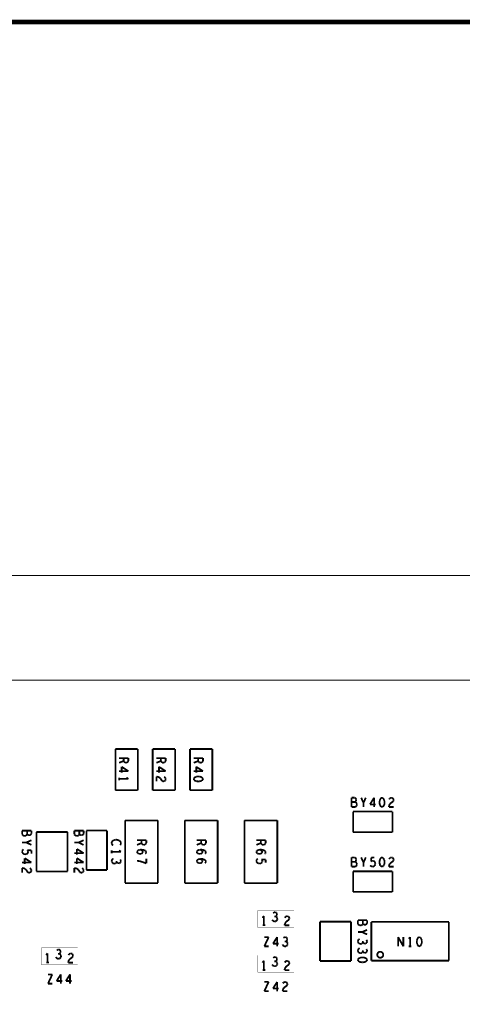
# Model space of a CAD drawing. Extents: x 0 to 33, y 0 to 21.
# Tile 11 of 22: x 12.9 to 15.8, y 14.4 to 21. Entities that reach past the tile are written whole.
import ezdxf

# ---------------------------------------------------------------- set-up
doc = ezdxf.new("R2010")
doc.units = 0
doc.layers.add('IO-62_B_BAS', color=7, linetype='CONTINUOUS')

msp = doc.modelspace()

# ---------------------------------------------------------------- linework, layer by layer
at = {"layer": 'IO-62_B_BAS'}
for points, const_width in [([(0, 0), (33, 0), (33, 21), (0, 21), (0, 0)], 0.03), ([(7.271, 17.291), (21.021, 17.291)], 0.006), ([(21.021, 16.591), (7.271, 16.591)], 0.006), ([(13.646, 16.129), (13.496, 16.129)], 0.012), ([(13.496, 16.129), (13.496, 15.853)], 0.012), ([(13.646, 15.853), (13.646, 16.129)], 0.012), ([(13.896, 16.129), (13.746, 16.129)], 0.012), ([(13.746, 16.129), (13.746, 15.853)], 0.012), ([(13.896, 15.853), (13.896, 16.129)], 0.012), ([(13.996, 16.129), (13.996, 15.853)], 0.012), ([(14.146, 16.129), (13.996, 16.129)], 0.012), ([(14.146, 15.853), (14.146, 16.129)], 0.012), ([(13.521, 16.068), (13.583, 16.068)], 0.012), ([(13.551, 16.049), (13.521, 16.037)], 0.012), ([(13.551, 16.049), (13.551, 16.068)], 0.012), ([(13.554, 16.043), (13.551, 16.049)], 0.012), ([(13.559, 16.039), (13.554, 16.043)], 0.012), ([(13.567, 16.037), (13.559, 16.039)], 0.012), ([(13.575, 16.039), (13.567, 16.037)], 0.012), ([(13.58, 16.043), (13.575, 16.039)], 0.012), ([(13.583, 16.049), (13.58, 16.043)], 0.012), ([(13.583, 16.068), (13.583, 16.049)], 0.012), ([(13.771, 16.068), (13.833, 16.068)], 0.012), ([(13.801, 16.049), (13.771, 16.037)], 0.012), ([(13.801, 16.049), (13.801, 16.068)], 0.012), ([(13.804, 16.043), (13.801, 16.049)], 0.012), ([(13.809, 16.039), (13.804, 16.043)], 0.012), ([(13.817, 16.037), (13.809, 16.039)], 0.012), ([(13.825, 16.039), (13.817, 16.037)], 0.012), ([(13.83, 16.043), (13.825, 16.039)], 0.012), ([(13.833, 16.049), (13.83, 16.043)], 0.012), ([(13.833, 16.068), (13.833, 16.049)], 0.012), ([(14.021, 16.068), (14.083, 16.068)], 0.012), ([(14.051, 16.049), (14.021, 16.037)], 0.012), ([(14.051, 16.049), (14.051, 16.068)], 0.012), ([(14.054, 16.043), (14.051, 16.049)], 0.012), ([(14.059, 16.039), (14.054, 16.043)], 0.012), ([(14.067, 16.037), (14.059, 16.039)], 0.012), ([(14.075, 16.039), (14.067, 16.037)], 0.012), ([(14.08, 16.043), (14.075, 16.039)], 0.012), ([(14.083, 16.049), (14.08, 16.043)], 0.012), ([(14.083, 16.068), (14.083, 16.049)], 0.012), ([(13.521, 15.981), (13.583, 15.981)], 0.012), ([(13.583, 15.981), (13.538, 16.01)], 0.012), ([(13.538, 16.01), (13.538, 15.971)], 0.012), ([(13.771, 15.981), (13.833, 15.981)], 0.012), ([(13.833, 15.981), (13.788, 16.01)], 0.012), ([(13.788, 16.01), (13.788, 15.971)], 0.012), ([(14.021, 15.981), (14.083, 15.981)], 0.012), ([(14.083, 15.981), (14.038, 16.01)], 0.012), ([(14.038, 16.01), (14.038, 15.971)], 0.012), ([(13.521, 15.938), (13.521, 15.919)], 0.012), ([(13.521, 15.929), (13.583, 15.929)], 0.012), ([(13.583, 15.929), (13.57, 15.938)], 0.012), ([(13.78, 15.943), (13.771, 15.945)], 0.012), ([(13.771, 15.945), (13.771, 15.913)], 0.012), ([(13.79, 15.939), (13.78, 15.943)], 0.012), ([(13.798, 15.932), (13.79, 15.939)], 0.012), ([(13.808, 15.916), (13.798, 15.932)], 0.012), ([(13.813, 15.913), (13.808, 15.916)], 0.012), ([(13.819, 15.913), (13.813, 15.913)], 0.012), ([(13.825, 15.914), (13.819, 15.913)], 0.012), ([(13.822, 15.943), (13.829, 15.939)], 0.012), ([(13.831, 15.919), (13.825, 15.914)], 0.012), ([(13.829, 15.939), (13.832, 15.933)], 0.012), ([(13.833, 15.927), (13.831, 15.919)], 0.012), ([(13.832, 15.933), (13.833, 15.927)], 0.012), ([(14.023, 15.935), (14.021, 15.929)], 0.012), ([(14.021, 15.929), (14.023, 15.922)], 0.012), ([(14.028, 15.939), (14.023, 15.935)], 0.012), ([(14.023, 15.922), (14.028, 15.918)], 0.012), ([(14.034, 15.942), (14.028, 15.939)], 0.012), ([(14.028, 15.918), (14.034, 15.915)], 0.012), ([(14.042, 15.945), (14.034, 15.942)], 0.012), ([(14.034, 15.915), (14.042, 15.913)], 0.012), ([(14.052, 15.945), (14.042, 15.945)], 0.012), ([(14.042, 15.913), (14.052, 15.912)], 0.012), ([(14.061, 15.945), (14.052, 15.945)], 0.012), ([(14.052, 15.912), (14.061, 15.913)], 0.012), ([(14.069, 15.942), (14.061, 15.945)], 0.012), ([(14.061, 15.913), (14.069, 15.915)], 0.012), ([(14.075, 15.939), (14.069, 15.942)], 0.012), ([(14.069, 15.915), (14.075, 15.918)], 0.012), ([(14.081, 15.935), (14.075, 15.939)], 0.012), ([(14.075, 15.918), (14.081, 15.922)], 0.012), ([(14.083, 15.929), (14.081, 15.935)], 0.012), ([(14.081, 15.922), (14.083, 15.929)], 0.012), ([(13.496, 15.853), (13.646, 15.853)], 0.012), ([(13.746, 15.853), (13.896, 15.853)], 0.012), ([(13.996, 15.853), (14.146, 15.853)], 0.012), ([(15.1, 15.803), (15.079, 15.803)], 0.012), ([(15.079, 15.803), (15.079, 15.741)], 0.012), ([(15.103, 15.774), (15.079, 15.774)], 0.012), ([(15.105, 15.8), (15.1, 15.803)], 0.012), ([(15.103, 15.774), (15.106, 15.777)], 0.012), ([(15.108, 15.772), (15.103, 15.774)], 0.012), ([(15.108, 15.795), (15.105, 15.8)], 0.012), ([(15.106, 15.777), (15.108, 15.782)], 0.012), ([(15.11, 15.789), (15.108, 15.795)], 0.012), ([(15.108, 15.782), (15.11, 15.789)], 0.012), ([(15.113, 15.765), (15.108, 15.772)], 0.012), ([(15.114, 15.758), (15.113, 15.765)], 0.012), ([(15.159, 15.769), (15.143, 15.803)], 0.012), ([(15.174, 15.803), (15.159, 15.769)], 0.012), ([(15.159, 15.741), (15.159, 15.769)], 0.012), ([(15.23, 15.803), (15.202, 15.758)], 0.012), ([(15.23, 15.741), (15.23, 15.803)], 0.012), ([(15.267, 15.781), (15.266, 15.772)], 0.012), ([(15.266, 15.772), (15.267, 15.762)], 0.012), ([(15.269, 15.789), (15.267, 15.781)], 0.012), ([(15.267, 15.762), (15.269, 15.754)], 0.012), ([(15.272, 15.795), (15.269, 15.789)], 0.012), ([(15.277, 15.801), (15.272, 15.795)], 0.012), ([(15.283, 15.803), (15.277, 15.801)], 0.012), ([(15.289, 15.801), (15.283, 15.803)], 0.012), ([(15.293, 15.795), (15.289, 15.801)], 0.012), ([(15.297, 15.789), (15.293, 15.795)], 0.012), ([(15.299, 15.781), (15.297, 15.789)], 0.012), ([(15.297, 15.754), (15.299, 15.762)], 0.012), ([(15.3, 15.772), (15.299, 15.781)], 0.012), ([(15.299, 15.762), (15.3, 15.772)], 0.012), ([(15.33, 15.792), (15.335, 15.798)], 0.012), ([(15.335, 15.76), (15.33, 15.75)], 0.012), ([(15.335, 15.798), (15.34, 15.802)], 0.012), ([(15.342, 15.767), (15.335, 15.76)], 0.012), ([(15.34, 15.802), (15.346, 15.803)], 0.012), ([(15.357, 15.778), (15.342, 15.767)], 0.012), ([(15.346, 15.803), (15.354, 15.801)], 0.012), ([(15.354, 15.801), (15.359, 15.795)], 0.012), ([(15.36, 15.783), (15.357, 15.778)], 0.012), ([(15.359, 15.795), (15.361, 15.789)], 0.012), ([(15.361, 15.789), (15.36, 15.783)], 0.012), ([(15.079, 15.741), (15.104, 15.741)], 0.012), ([(15.089, 15.71), (15.089, 15.572)], 0.012), ([(15.353, 15.71), (15.089, 15.71)], 0.012), ([(15.104, 15.741), (15.11, 15.745)], 0.012), ([(15.11, 15.745), (15.113, 15.751)], 0.012), ([(15.113, 15.751), (15.114, 15.758)], 0.012), ([(15.202, 15.758), (15.24, 15.758)], 0.012), ([(15.269, 15.754), (15.272, 15.748)], 0.012), ([(15.272, 15.748), (15.277, 15.743)], 0.012), ([(15.277, 15.743), (15.283, 15.741)], 0.012), ([(15.283, 15.741), (15.289, 15.743)], 0.012), ([(15.289, 15.743), (15.293, 15.748)], 0.012), ([(15.293, 15.748), (15.297, 15.754)], 0.012), ([(15.33, 15.75), (15.329, 15.741)], 0.012), ([(15.329, 15.741), (15.361, 15.741)], 0.012), ([(15.353, 15.572), (15.353, 15.71)], 0.012), ([(13.561, 15.651), (13.781, 15.651)], 0.012), ([(13.561, 15.231), (13.561, 15.651)], 0.012), ([(13.781, 15.651), (13.781, 15.231)], 0.012), ([(13.961, 15.651), (14.181, 15.651)], 0.012), ([(13.961, 15.231), (13.961, 15.651)], 0.012), ([(14.181, 15.651), (14.181, 15.231)], 0.012), ([(14.361, 15.651), (14.581, 15.651)], 0.012), ([(14.361, 15.231), (14.361, 15.651)], 0.012), ([(14.581, 15.651), (14.581, 15.231)], 0.012), ([(12.933, 15.582), (12.871, 15.582)], 0.012), ([(12.871, 15.582), (12.871, 15.557)], 0.012), ([(12.904, 15.558), (12.904, 15.582)], 0.012), ([(12.93, 15.556), (12.933, 15.562)], 0.012), ([(12.933, 15.562), (12.933, 15.582)], 0.012), ([(12.967, 15.573), (12.967, 15.309)], 0.012), ([(13.175, 15.573), (12.967, 15.573)], 0.012), ([(13.175, 15.309), (13.175, 15.573)], 0.012), ([(13.283, 15.582), (13.221, 15.582)], 0.012), ([(13.221, 15.582), (13.221, 15.557)], 0.012), ([(13.254, 15.558), (13.254, 15.582)], 0.012), ([(13.28, 15.556), (13.283, 15.562)], 0.012), ([(13.283, 15.562), (13.283, 15.582)], 0.012), ([(13.302, 15.583), (13.302, 15.319)], 0.012), ([(13.44, 15.583), (13.302, 15.583)], 0.012), ([(13.44, 15.319), (13.44, 15.583)], 0.012), ([(15.089, 15.572), (15.353, 15.572)], 0.012), ([(12.871, 15.557), (12.875, 15.552)], 0.012), ([(12.871, 15.503), (12.899, 15.503)], 0.012), ([(12.875, 15.552), (12.881, 15.549)], 0.012), ([(12.881, 15.549), (12.888, 15.547)], 0.012), ([(12.888, 15.547), (12.896, 15.549)], 0.012), ([(12.896, 15.549), (12.902, 15.553)], 0.012), ([(12.899, 15.503), (12.933, 15.518)], 0.012), ([(12.933, 15.487), (12.899, 15.503)], 0.012), ([(12.902, 15.553), (12.904, 15.558)], 0.012), ([(12.904, 15.558), (12.907, 15.555)], 0.012), ([(12.907, 15.555), (12.912, 15.553)], 0.012), ([(12.912, 15.553), (12.919, 15.552)], 0.012), ([(12.919, 15.552), (12.925, 15.553)], 0.012), ([(12.925, 15.553), (12.93, 15.556)], 0.012), ([(13.221, 15.557), (13.225, 15.552)], 0.012), ([(13.221, 15.503), (13.249, 15.503)], 0.012), ([(13.225, 15.552), (13.231, 15.549)], 0.012), ([(13.231, 15.549), (13.238, 15.547)], 0.012), ([(13.238, 15.547), (13.246, 15.549)], 0.012), ([(13.246, 15.549), (13.252, 15.553)], 0.012), ([(13.249, 15.503), (13.283, 15.518)], 0.012), ([(13.283, 15.487), (13.249, 15.503)], 0.012), ([(13.252, 15.553), (13.254, 15.558)], 0.012), ([(13.254, 15.558), (13.257, 15.555)], 0.012), ([(13.257, 15.555), (13.262, 15.553)], 0.012), ([(13.262, 15.553), (13.269, 15.552)], 0.012), ([(13.269, 15.552), (13.275, 15.553)], 0.012), ([(13.275, 15.553), (13.28, 15.556)], 0.012), ([(13.473, 15.508), (13.471, 15.503)], 0.012), ([(13.471, 15.503), (13.471, 15.497)], 0.012), ([(13.471, 15.497), (13.473, 15.492)], 0.012), ([(13.477, 15.513), (13.473, 15.508)], 0.012), ([(13.483, 15.518), (13.477, 15.513)], 0.012), ([(13.489, 15.52), (13.483, 15.518)], 0.012), ([(13.499, 15.522), (13.489, 15.52)], 0.012), ([(13.508, 15.521), (13.499, 15.522)], 0.012), ([(13.518, 15.518), (13.508, 15.521)], 0.012), ([(13.524, 15.514), (13.518, 15.518)], 0.012), ([(13.53, 15.509), (13.524, 15.514)], 0.012), ([(13.533, 15.502), (13.53, 15.509)], 0.012), ([(13.531, 15.49), (13.533, 15.496)], 0.012), ([(13.533, 15.496), (13.533, 15.502)], 0.012), ([(13.641, 15.518), (13.703, 15.518)], 0.012), ([(13.671, 15.499), (13.641, 15.487)], 0.012), ([(13.671, 15.499), (13.671, 15.518)], 0.012), ([(13.674, 15.493), (13.671, 15.499)], 0.012), ([(13.703, 15.499), (13.7, 15.493)], 0.012), ([(13.703, 15.518), (13.703, 15.499)], 0.012), ([(14.041, 15.518), (14.103, 15.518)], 0.012), ([(14.071, 15.499), (14.041, 15.487)], 0.012), ([(14.071, 15.499), (14.071, 15.518)], 0.012), ([(14.074, 15.493), (14.071, 15.499)], 0.012), ([(14.103, 15.499), (14.1, 15.493)], 0.012), ([(14.103, 15.518), (14.103, 15.499)], 0.012), ([(14.441, 15.518), (14.503, 15.518)], 0.012), ([(14.471, 15.499), (14.441, 15.487)], 0.012), ([(14.471, 15.499), (14.471, 15.518)], 0.012), ([(14.474, 15.493), (14.471, 15.499)], 0.012), ([(14.503, 15.499), (14.5, 15.493)], 0.012), ([(14.503, 15.518), (14.503, 15.499)], 0.012), ([(12.872, 15.448), (12.871, 15.441)], 0.012), ([(12.871, 15.441), (12.873, 15.434)], 0.012), ([(12.875, 15.453), (12.872, 15.448)], 0.012), ([(12.873, 15.434), (12.877, 15.428)], 0.012), ([(12.88, 15.457), (12.875, 15.453)], 0.012), ([(12.901, 15.425), (12.906, 15.429)], 0.012), ([(12.91, 15.445), (12.906, 15.452)], 0.012), ([(12.906, 15.452), (12.933, 15.45)], 0.012), ([(12.906, 15.429), (12.91, 15.434)], 0.012), ([(12.911, 15.44), (12.91, 15.445)], 0.012), ([(12.91, 15.434), (12.911, 15.44)], 0.012), ([(12.933, 15.45), (12.933, 15.429)], 0.012), ([(13.221, 15.431), (13.283, 15.431)], 0.012), ([(13.283, 15.431), (13.238, 15.46)], 0.012), ([(13.238, 15.46), (13.238, 15.421)], 0.012), ([(13.471, 15.45), (13.471, 15.431)], 0.012), ([(13.471, 15.441), (13.533, 15.441)], 0.012), ([(13.473, 15.492), (13.476, 15.487)], 0.012), ([(13.476, 15.487), (13.48, 15.483)], 0.012), ([(13.533, 15.441), (13.52, 15.45)], 0.012), ([(13.528, 15.486), (13.531, 15.49)], 0.012), ([(13.641, 15.44), (13.643, 15.446)], 0.012), ([(13.643, 15.434), (13.641, 15.44)], 0.012), ([(13.643, 15.446), (13.649, 15.451)], 0.012), ([(13.648, 15.43), (13.643, 15.434)], 0.012), ([(13.654, 15.427), (13.648, 15.43)], 0.012), ([(13.649, 15.451), (13.658, 15.454)], 0.012), ([(13.658, 15.454), (13.669, 15.455)], 0.012), ([(13.667, 15.455), (13.674, 15.45)], 0.012), ([(13.674, 15.43), (13.668, 15.427)], 0.012), ([(13.669, 15.455), (13.682, 15.454)], 0.012), ([(13.679, 15.489), (13.674, 15.493)], 0.012), ([(13.674, 15.45), (13.678, 15.445)], 0.012), ([(13.678, 15.434), (13.674, 15.43)], 0.012), ([(13.678, 15.445), (13.68, 15.439)], 0.012), ([(13.68, 15.439), (13.678, 15.434)], 0.012), ([(13.687, 15.487), (13.679, 15.489)], 0.012), ([(13.682, 15.454), (13.689, 15.451)], 0.012), ([(13.695, 15.489), (13.687, 15.487)], 0.012), ([(13.689, 15.451), (13.697, 15.448)], 0.012), ([(13.7, 15.493), (13.695, 15.489)], 0.012), ([(13.701, 15.431), (13.695, 15.428)], 0.012), ([(13.697, 15.448), (13.702, 15.442)], 0.012), ([(13.703, 15.437), (13.701, 15.431)], 0.012), ([(13.702, 15.442), (13.703, 15.437)], 0.012), ([(14.041, 15.44), (14.043, 15.446)], 0.012), ([(14.043, 15.434), (14.041, 15.44)], 0.012), ([(14.043, 15.446), (14.049, 15.451)], 0.012), ([(14.048, 15.43), (14.043, 15.434)], 0.012), ([(14.054, 15.427), (14.048, 15.43)], 0.012), ([(14.049, 15.451), (14.058, 15.454)], 0.012), ([(14.058, 15.454), (14.069, 15.455)], 0.012), ([(14.067, 15.455), (14.074, 15.45)], 0.012), ([(14.074, 15.43), (14.068, 15.427)], 0.012), ([(14.069, 15.455), (14.082, 15.454)], 0.012), ([(14.079, 15.489), (14.074, 15.493)], 0.012), ([(14.074, 15.45), (14.078, 15.445)], 0.012), ([(14.078, 15.434), (14.074, 15.43)], 0.012), ([(14.078, 15.445), (14.08, 15.439)], 0.012), ([(14.08, 15.439), (14.078, 15.434)], 0.012), ([(14.087, 15.487), (14.079, 15.489)], 0.012), ([(14.082, 15.454), (14.089, 15.451)], 0.012), ([(14.095, 15.489), (14.087, 15.487)], 0.012), ([(14.089, 15.451), (14.097, 15.448)], 0.012), ([(14.1, 15.493), (14.095, 15.489)], 0.012), ([(14.101, 15.431), (14.095, 15.428)], 0.012), ([(14.097, 15.448), (14.102, 15.442)], 0.012), ([(14.103, 15.437), (14.101, 15.431)], 0.012), ([(14.102, 15.442), (14.103, 15.437)], 0.012), ([(14.441, 15.44), (14.443, 15.446)], 0.012), ([(14.443, 15.434), (14.441, 15.44)], 0.012), ([(14.443, 15.446), (14.449, 15.451)], 0.012), ([(14.448, 15.43), (14.443, 15.434)], 0.012), ([(14.454, 15.427), (14.448, 15.43)], 0.012), ([(14.449, 15.451), (14.458, 15.454)], 0.012), ([(14.458, 15.454), (14.469, 15.455)], 0.012), ([(14.467, 15.455), (14.474, 15.45)], 0.012), ([(14.474, 15.43), (14.468, 15.427)], 0.012), ([(14.469, 15.455), (14.482, 15.454)], 0.012), ([(14.479, 15.489), (14.474, 15.493)], 0.012), ([(14.474, 15.45), (14.478, 15.445)], 0.012), ([(14.478, 15.434), (14.474, 15.43)], 0.012), ([(14.478, 15.445), (14.48, 15.439)], 0.012), ([(14.48, 15.439), (14.478, 15.434)], 0.012), ([(14.487, 15.487), (14.479, 15.489)], 0.012), ([(14.482, 15.454), (14.489, 15.451)], 0.012), ([(14.495, 15.489), (14.487, 15.487)], 0.012), ([(14.489, 15.451), (14.497, 15.448)], 0.012), ([(14.5, 15.493), (14.495, 15.489)], 0.012), ([(14.501, 15.431), (14.495, 15.428)], 0.012), ([(14.497, 15.448), (14.502, 15.442)], 0.012), ([(14.503, 15.437), (14.501, 15.431)], 0.012), ([(14.502, 15.442), (14.503, 15.437)], 0.012), ([(12.871, 15.369), (12.933, 15.369)], 0.012), ([(12.877, 15.428), (12.884, 15.425)], 0.012), ([(12.884, 15.425), (12.892, 15.424)], 0.012), ([(12.933, 15.369), (12.888, 15.398)], 0.012), ([(12.888, 15.398), (12.888, 15.359)], 0.012), ([(12.892, 15.424), (12.901, 15.425)], 0.012), ([(13.221, 15.369), (13.283, 15.369)], 0.012), ([(13.283, 15.369), (13.238, 15.398)], 0.012), ([(13.238, 15.398), (13.238, 15.359)], 0.012), ([(13.472, 15.385), (13.471, 15.378)], 0.012), ([(13.471, 15.378), (13.472, 15.372)], 0.012), ([(13.476, 15.391), (13.472, 15.385)], 0.012), ([(13.472, 15.372), (13.477, 15.366)], 0.012), ([(13.483, 15.395), (13.476, 15.391)], 0.012), ([(13.477, 15.366), (13.483, 15.362)], 0.012), ([(13.489, 15.361), (13.497, 15.363)], 0.012), ([(13.497, 15.363), (13.502, 15.368)], 0.012), ([(13.502, 15.368), (13.504, 15.373)], 0.012), ([(13.504, 15.373), (13.504, 15.38)], 0.012), ([(13.504, 15.373), (13.507, 15.369)], 0.012), ([(13.507, 15.369), (13.512, 15.365)], 0.012), ([(13.512, 15.365), (13.518, 15.363)], 0.012), ([(13.518, 15.363), (13.524, 15.365)], 0.012), ([(13.524, 15.365), (13.53, 15.369)], 0.012), ([(13.532, 15.382), (13.528, 15.389)], 0.012), ([(13.53, 15.369), (13.533, 15.376)], 0.012), ([(13.533, 15.376), (13.532, 15.382)], 0.012), ([(13.641, 15.38), (13.654, 15.379)], 0.012), ([(13.66, 15.426), (13.654, 15.427)], 0.012), ([(13.654, 15.379), (13.666, 15.376)], 0.012), ([(13.668, 15.427), (13.66, 15.426)], 0.012), ([(13.666, 15.376), (13.676, 15.373)], 0.012), ([(13.676, 15.373), (13.687, 15.369)], 0.012), ([(13.687, 15.369), (13.703, 15.363)], 0.012), ([(13.703, 15.363), (13.703, 15.394)], 0.012), ([(14.041, 15.378), (14.043, 15.384)], 0.012), ([(14.043, 15.372), (14.041, 15.378)], 0.012), ([(14.043, 15.384), (14.049, 15.389)], 0.012), ([(14.048, 15.368), (14.043, 15.372)], 0.012), ([(14.054, 15.365), (14.048, 15.368)], 0.012), ([(14.049, 15.389), (14.058, 15.392)], 0.012), ([(14.06, 15.426), (14.054, 15.427)], 0.012), ([(14.06, 15.364), (14.054, 15.365)], 0.012), ([(14.058, 15.392), (14.069, 15.393)], 0.012), ([(14.068, 15.427), (14.06, 15.426)], 0.012), ([(14.068, 15.365), (14.06, 15.364)], 0.012), ([(14.067, 15.393), (14.074, 15.388)], 0.012), ([(14.074, 15.368), (14.068, 15.365)], 0.012), ([(14.069, 15.393), (14.082, 15.392)], 0.012), ([(14.074, 15.388), (14.078, 15.383)], 0.012), ([(14.078, 15.372), (14.074, 15.368)], 0.012), ([(14.078, 15.383), (14.08, 15.377)], 0.012), ([(14.08, 15.377), (14.078, 15.372)], 0.012), ([(14.082, 15.392), (14.089, 15.389)], 0.012), ([(14.089, 15.389), (14.097, 15.386)], 0.012), ([(14.101, 15.369), (14.095, 15.366)], 0.012), ([(14.097, 15.386), (14.102, 15.38)], 0.012), ([(14.103, 15.375), (14.101, 15.369)], 0.012), ([(14.102, 15.38), (14.103, 15.375)], 0.012), ([(14.442, 15.386), (14.441, 15.379)], 0.012), ([(14.441, 15.379), (14.443, 15.372)], 0.012), ([(14.445, 15.391), (14.442, 15.386)], 0.012), ([(14.443, 15.372), (14.447, 15.366)], 0.012), ([(14.45, 15.395), (14.445, 15.391)], 0.012), ([(14.447, 15.366), (14.454, 15.363)], 0.012), ([(14.46, 15.426), (14.454, 15.427)], 0.012), ([(14.454, 15.363), (14.462, 15.362)], 0.012), ([(14.468, 15.427), (14.46, 15.426)], 0.012), ([(14.462, 15.362), (14.471, 15.363)], 0.012), ([(14.471, 15.363), (14.476, 15.367)], 0.012), ([(14.48, 15.383), (14.476, 15.39)], 0.012), ([(14.476, 15.39), (14.503, 15.388)], 0.012), ([(14.476, 15.367), (14.48, 15.372)], 0.012), ([(14.481, 15.378), (14.48, 15.383)], 0.012), ([(14.48, 15.372), (14.481, 15.378)], 0.012), ([(14.503, 15.388), (14.503, 15.367)], 0.012), ([(15.1, 15.403), (15.079, 15.403)], 0.012), ([(15.079, 15.403), (15.079, 15.341)], 0.012), ([(15.103, 15.374), (15.079, 15.374)], 0.012), ([(15.105, 15.4), (15.1, 15.403)], 0.012), ([(15.103, 15.374), (15.106, 15.377)], 0.012), ([(15.108, 15.372), (15.103, 15.374)], 0.012), ([(15.108, 15.395), (15.105, 15.4)], 0.012), ([(15.106, 15.377), (15.108, 15.382)], 0.012), ([(15.11, 15.389), (15.108, 15.395)], 0.012), ([(15.108, 15.382), (15.11, 15.389)], 0.012), ([(15.113, 15.365), (15.108, 15.372)], 0.012), ([(15.114, 15.358), (15.113, 15.365)], 0.012), ([(15.159, 15.369), (15.143, 15.403)], 0.012), ([(15.174, 15.403), (15.159, 15.369)], 0.012), ([(15.159, 15.341), (15.159, 15.369)], 0.012), ([(15.209, 15.376), (15.212, 15.403)], 0.012), ([(15.216, 15.38), (15.209, 15.376)], 0.012), ([(15.212, 15.403), (15.232, 15.403)], 0.012), ([(15.221, 15.381), (15.216, 15.38)], 0.012), ([(15.227, 15.38), (15.221, 15.381)], 0.012), ([(15.232, 15.376), (15.227, 15.38)], 0.012), ([(15.236, 15.371), (15.232, 15.376)], 0.012), ([(15.238, 15.362), (15.236, 15.371)], 0.012), ([(15.267, 15.381), (15.266, 15.372)], 0.012), ([(15.266, 15.372), (15.267, 15.362)], 0.012), ([(15.269, 15.389), (15.267, 15.381)], 0.012), ([(15.272, 15.395), (15.269, 15.389)], 0.012), ([(15.277, 15.401), (15.272, 15.395)], 0.012), ([(15.283, 15.403), (15.277, 15.401)], 0.012), ([(15.289, 15.401), (15.283, 15.403)], 0.012), ([(15.293, 15.395), (15.289, 15.401)], 0.012), ([(15.297, 15.389), (15.293, 15.395)], 0.012), ([(15.299, 15.381), (15.297, 15.389)], 0.012), ([(15.3, 15.372), (15.299, 15.381)], 0.012), ([(15.299, 15.362), (15.3, 15.372)], 0.012), ([(15.33, 15.392), (15.335, 15.398)], 0.012), ([(15.335, 15.398), (15.34, 15.402)], 0.012), ([(15.342, 15.367), (15.335, 15.36)], 0.012), ([(15.34, 15.402), (15.346, 15.403)], 0.012), ([(15.357, 15.378), (15.342, 15.367)], 0.012), ([(15.346, 15.403), (15.354, 15.401)], 0.012), ([(15.354, 15.401), (15.359, 15.395)], 0.012), ([(15.36, 15.383), (15.357, 15.378)], 0.012), ([(15.359, 15.395), (15.361, 15.389)], 0.012), ([(15.361, 15.389), (15.36, 15.383)], 0.012), ([(12.88, 15.331), (12.871, 15.333)], 0.012), ([(12.871, 15.333), (12.871, 15.301)], 0.012), ([(12.89, 15.327), (12.88, 15.331)], 0.012), ([(12.898, 15.32), (12.89, 15.327)], 0.012), ([(12.908, 15.304), (12.898, 15.32)], 0.012), ([(12.913, 15.301), (12.908, 15.304)], 0.012), ([(12.919, 15.301), (12.913, 15.301)], 0.012), ([(12.925, 15.302), (12.919, 15.301)], 0.012), ([(12.922, 15.331), (12.929, 15.327)], 0.012), ([(12.931, 15.307), (12.925, 15.302)], 0.012), ([(12.929, 15.327), (12.932, 15.321)], 0.012), ([(12.933, 15.315), (12.931, 15.307)], 0.012), ([(12.932, 15.321), (12.933, 15.315)], 0.012), ([(12.967, 15.309), (13.175, 15.309)], 0.012), ([(13.23, 15.331), (13.221, 15.333)], 0.012), ([(13.221, 15.333), (13.221, 15.301)], 0.012), ([(13.24, 15.327), (13.23, 15.331)], 0.012), ([(13.248, 15.32), (13.24, 15.327)], 0.012), ([(13.258, 15.304), (13.248, 15.32)], 0.012), ([(13.263, 15.301), (13.258, 15.304)], 0.012), ([(13.269, 15.301), (13.263, 15.301)], 0.012), ([(13.275, 15.302), (13.269, 15.301)], 0.012), ([(13.272, 15.331), (13.279, 15.327)], 0.012), ([(13.281, 15.307), (13.275, 15.302)], 0.012), ([(13.279, 15.327), (13.282, 15.321)], 0.012), ([(13.283, 15.315), (13.281, 15.307)], 0.012), ([(13.282, 15.321), (13.283, 15.315)], 0.012), ([(13.302, 15.319), (13.44, 15.319)], 0.012), ([(13.483, 15.362), (13.489, 15.361)], 0.012), ([(15.079, 15.341), (15.104, 15.341)], 0.012), ([(15.353, 15.31), (15.089, 15.31)], 0.012), ([(15.089, 15.31), (15.089, 15.172)], 0.012), ([(15.104, 15.341), (15.11, 15.345)], 0.012), ([(15.11, 15.345), (15.113, 15.351)], 0.012), ([(15.113, 15.351), (15.114, 15.358)], 0.012), ([(15.204, 15.35), (15.208, 15.345)], 0.012), ([(15.208, 15.345), (15.214, 15.342)], 0.012), ([(15.214, 15.342), (15.221, 15.341)], 0.012), ([(15.221, 15.341), (15.228, 15.343)], 0.012), ([(15.228, 15.343), (15.233, 15.347)], 0.012), ([(15.233, 15.347), (15.237, 15.354)], 0.012), ([(15.237, 15.354), (15.238, 15.362)], 0.012), ([(15.267, 15.362), (15.269, 15.354)], 0.012), ([(15.269, 15.354), (15.272, 15.348)], 0.012), ([(15.272, 15.348), (15.277, 15.343)], 0.012), ([(15.277, 15.343), (15.283, 15.341)], 0.012), ([(15.283, 15.341), (15.289, 15.343)], 0.012), ([(15.289, 15.343), (15.293, 15.348)], 0.012), ([(15.293, 15.348), (15.297, 15.354)], 0.012), ([(15.297, 15.354), (15.299, 15.362)], 0.012), ([(15.33, 15.35), (15.329, 15.341)], 0.012), ([(15.329, 15.341), (15.361, 15.341)], 0.012), ([(15.335, 15.36), (15.33, 15.35)], 0.012), ([(15.353, 15.172), (15.353, 15.31)], 0.012), ([(13.781, 15.231), (13.561, 15.231)], 0.012), ([(14.181, 15.231), (13.961, 15.231)], 0.012), ([(14.581, 15.231), (14.361, 15.231)], 0.012), ([(15.089, 15.172), (15.353, 15.172)], 0.012), ([(14.449, 15.047), (14.693, 15.047)], 0.002), ([(14.449, 14.935), (14.449, 15.047)], 0.002), ([(14.56, 15.035), (14.553, 15.03)], 0.012), ([(14.567, 15.036), (14.56, 15.035)], 0.012), ([(14.574, 15.033), (14.567, 15.036)], 0.012), ([(14.578, 15.027), (14.574, 15.033)], 0.012), ([(14.693, 15.047), (14.693, 14.935)], 0.002), ([(14.491, 15.011), (14.482, 14.998)], 0.012), ([(14.491, 14.949), (14.491, 15.011)], 0.012), ([(14.547, 14.986), (14.551, 14.979)], 0.012), ([(14.551, 14.979), (14.558, 14.975)], 0.012), ([(14.558, 14.975), (14.564, 14.974)], 0.012), ([(14.569, 15.007), (14.562, 15.007)], 0.012), ([(14.564, 14.974), (14.571, 14.975)], 0.012), ([(14.569, 15.007), (14.574, 15.01)], 0.012), ([(14.574, 15.005), (14.569, 15.007)], 0.012), ([(14.571, 14.975), (14.577, 14.98)], 0.012), ([(14.574, 15.01), (14.578, 15.015)], 0.012), ([(14.58, 14.999), (14.574, 15.005)], 0.012), ([(14.577, 14.98), (14.581, 14.986)], 0.012), ([(14.579, 15.021), (14.578, 15.027)], 0.012), ([(14.578, 15.015), (14.579, 15.021)], 0.012), ([(14.581, 14.992), (14.58, 14.999)], 0.012), ([(14.581, 14.986), (14.581, 14.992)], 0.012), ([(14.631, 14.999), (14.636, 15.005)], 0.012), ([(14.636, 14.967), (14.631, 14.957)], 0.012), ([(14.636, 15.005), (14.641, 15.009)], 0.012), ([(14.643, 14.974), (14.636, 14.967)], 0.012), ([(14.641, 15.009), (14.647, 15.01)], 0.012), ([(14.658, 14.985), (14.643, 14.974)], 0.012), ([(14.647, 15.01), (14.655, 15.008)], 0.012), ([(14.655, 15.008), (14.66, 15.002)], 0.012), ([(14.661, 14.99), (14.658, 14.985)], 0.012), ([(14.66, 15.002), (14.662, 14.996)], 0.012), ([(14.662, 14.996), (14.661, 14.99)], 0.012), ([(15.075, 14.973), (14.867, 14.973)], 0.012), ([(14.867, 14.973), (14.867, 14.709)], 0.012), ([(15.075, 14.709), (15.075, 14.973)], 0.012), ([(15.183, 14.982), (15.121, 14.982)], 0.012), ([(15.121, 14.982), (15.121, 14.957)], 0.012), ([(15.154, 14.958), (15.154, 14.982)], 0.012), ([(15.183, 14.962), (15.183, 14.982)], 0.012), ([(15.731, 14.971), (15.211, 14.971)], 0.012), ([(15.211, 14.971), (15.211, 14.711)], 0.012), ([(15.731, 14.711), (15.731, 14.971)], 0.012), ([(14.693, 14.935), (14.449, 14.935)], 0.002), ([(14.482, 14.949), (14.5, 14.949)], 0.012), ([(14.631, 14.957), (14.63, 14.948)], 0.012), ([(14.63, 14.948), (14.662, 14.948)], 0.012), ([(15.121, 14.957), (15.125, 14.952)], 0.012), ([(15.121, 14.903), (15.149, 14.903)], 0.012), ([(15.125, 14.952), (15.131, 14.949)], 0.012), ([(15.131, 14.949), (15.138, 14.947)], 0.012), ([(15.138, 14.947), (15.146, 14.949)], 0.012), ([(15.146, 14.949), (15.152, 14.953)], 0.012), ([(15.149, 14.903), (15.183, 14.918)], 0.012), ([(15.183, 14.887), (15.149, 14.903)], 0.012), ([(15.152, 14.953), (15.154, 14.958)], 0.012), ([(15.154, 14.958), (15.157, 14.955)], 0.012), ([(15.157, 14.955), (15.162, 14.953)], 0.012), ([(15.162, 14.953), (15.169, 14.952)], 0.012), ([(15.169, 14.952), (15.175, 14.953)], 0.012), ([(15.175, 14.953), (15.18, 14.956)], 0.012), ([(15.18, 14.956), (15.183, 14.962)], 0.012), ([(14.523, 14.869), (14.494, 14.807)], 0.012), ([(14.494, 14.869), (14.523, 14.869)], 0.012), ([(14.58, 14.869), (14.552, 14.825)], 0.012), ([(14.58, 14.807), (14.58, 14.869)], 0.012), ([(14.629, 14.868), (14.622, 14.864)], 0.012), ([(14.636, 14.869), (14.629, 14.868)], 0.012), ([(14.638, 14.84), (14.631, 14.84)], 0.012), ([(14.643, 14.866), (14.636, 14.869)], 0.012), ([(14.638, 14.84), (14.643, 14.843)], 0.012), ([(14.643, 14.838), (14.638, 14.84)], 0.012), ([(14.647, 14.861), (14.643, 14.866)], 0.012), ([(14.643, 14.843), (14.647, 14.849)], 0.012), ([(14.649, 14.833), (14.643, 14.838)], 0.012), ([(14.648, 14.855), (14.647, 14.861)], 0.012), ([(14.647, 14.849), (14.648, 14.855)], 0.012), ([(15.122, 14.847), (15.121, 14.84)], 0.012), ([(15.121, 14.84), (15.122, 14.834)], 0.012), ([(15.126, 14.853), (15.122, 14.847)], 0.012), ([(15.133, 14.857), (15.126, 14.853)], 0.012), ([(15.152, 14.83), (15.154, 14.835)], 0.012), ([(15.154, 14.835), (15.154, 14.842)], 0.012), ([(15.154, 14.835), (15.157, 14.831)], 0.012), ([(15.182, 14.844), (15.178, 14.851)], 0.012), ([(15.18, 14.831), (15.183, 14.838)], 0.012), ([(15.183, 14.838), (15.182, 14.844)], 0.012), ([(15.391, 14.807), (15.391, 14.869)], 0.012), ([(15.391, 14.869), (15.426, 14.807)], 0.012), ([(15.426, 14.807), (15.426, 14.869)], 0.012), ([(15.471, 14.869), (15.462, 14.857)], 0.012), ([(15.471, 14.807), (15.471, 14.869)], 0.012), ([(15.517, 14.848), (15.516, 14.838)], 0.012), ([(15.516, 14.838), (15.517, 14.829)], 0.012), ([(15.519, 14.856), (15.517, 14.848)], 0.012), ([(15.522, 14.862), (15.519, 14.856)], 0.012), ([(15.527, 14.867), (15.522, 14.862)], 0.012), ([(15.533, 14.869), (15.527, 14.867)], 0.012), ([(15.539, 14.867), (15.533, 14.869)], 0.012), ([(15.543, 14.862), (15.539, 14.867)], 0.012), ([(15.547, 14.856), (15.543, 14.862)], 0.012), ([(15.549, 14.848), (15.547, 14.856)], 0.012), ([(15.55, 14.838), (15.549, 14.848)], 0.012), ([(15.549, 14.829), (15.55, 14.838)], 0.012), ([(12.999, 14.797), (13.243, 14.797)], 0.002), ([(12.999, 14.685), (12.999, 14.797)], 0.002), ([(13.11, 14.785), (13.103, 14.78)], 0.012), ([(13.117, 14.786), (13.11, 14.785)], 0.012), ([(13.124, 14.783), (13.117, 14.786)], 0.012), ([(13.128, 14.777), (13.124, 14.783)], 0.012), ([(13.129, 14.771), (13.128, 14.777)], 0.012), ([(13.128, 14.765), (13.129, 14.771)], 0.012), ([(13.243, 14.797), (13.243, 14.685)], 0.002), ([(14.494, 14.807), (14.523, 14.807)], 0.012), ([(14.552, 14.825), (14.59, 14.825)], 0.012), ([(14.616, 14.82), (14.62, 14.812)], 0.012), ([(14.62, 14.812), (14.627, 14.808)], 0.012), ([(14.627, 14.808), (14.633, 14.807)], 0.012), ([(14.633, 14.807), (14.64, 14.808)], 0.012), ([(14.64, 14.808), (14.646, 14.813)], 0.012), ([(14.646, 14.813), (14.65, 14.82)], 0.012), ([(14.65, 14.826), (14.649, 14.833)], 0.012), ([(14.65, 14.82), (14.65, 14.826)], 0.012), ([(15.122, 14.785), (15.121, 14.778)], 0.012), ([(15.121, 14.778), (15.122, 14.772)], 0.012), ([(15.122, 14.834), (15.127, 14.828)], 0.012), ([(15.126, 14.791), (15.122, 14.785)], 0.012), ([(15.122, 14.772), (15.127, 14.766)], 0.012), ([(15.133, 14.795), (15.126, 14.791)], 0.012), ([(15.127, 14.828), (15.133, 14.824)], 0.012), ([(15.133, 14.824), (15.139, 14.823)], 0.012), ([(15.139, 14.823), (15.147, 14.825)], 0.012), ([(15.147, 14.825), (15.152, 14.83)], 0.012), ([(15.152, 14.768), (15.154, 14.773)], 0.012), ([(15.154, 14.773), (15.154, 14.78)], 0.012), ([(15.154, 14.773), (15.157, 14.769)], 0.012), ([(15.157, 14.831), (15.162, 14.827)], 0.012), ([(15.162, 14.827), (15.168, 14.825)], 0.012), ([(15.168, 14.825), (15.174, 14.827)], 0.012), ([(15.174, 14.827), (15.18, 14.831)], 0.012), ([(15.182, 14.782), (15.178, 14.789)], 0.012), ([(15.18, 14.769), (15.183, 14.776)], 0.012), ([(15.183, 14.776), (15.182, 14.782)], 0.012), ([(15.462, 14.807), (15.48, 14.807)], 0.012), ([(15.517, 14.829), (15.519, 14.821)], 0.012), ([(15.519, 14.821), (15.522, 14.815)], 0.012), ([(15.522, 14.815), (15.527, 14.809)], 0.012), ([(15.527, 14.809), (15.533, 14.807)], 0.012), ([(15.533, 14.807), (15.539, 14.809)], 0.012), ([(15.539, 14.809), (15.543, 14.815)], 0.012), ([(15.543, 14.815), (15.547, 14.821)], 0.012), ([(15.547, 14.821), (15.549, 14.829)], 0.012), ([(13.041, 14.761), (13.032, 14.748)], 0.012), ([(13.041, 14.699), (13.041, 14.761)], 0.012), ([(13.097, 14.736), (13.101, 14.729)], 0.012), ([(13.101, 14.729), (13.108, 14.725)], 0.012), ([(13.108, 14.725), (13.114, 14.724)], 0.012), ([(13.119, 14.757), (13.112, 14.757)], 0.012), ([(13.114, 14.724), (13.121, 14.725)], 0.012), ([(13.119, 14.757), (13.124, 14.76)], 0.012), ([(13.124, 14.755), (13.119, 14.757)], 0.012), ([(13.121, 14.725), (13.127, 14.73)], 0.012), ([(13.124, 14.76), (13.128, 14.765)], 0.012), ([(13.13, 14.749), (13.124, 14.755)], 0.012), ([(13.127, 14.73), (13.131, 14.736)], 0.012), ([(13.131, 14.742), (13.13, 14.749)], 0.012), ([(13.131, 14.736), (13.131, 14.742)], 0.012), ([(13.181, 14.707), (13.18, 14.698)], 0.012), ([(13.181, 14.749), (13.186, 14.755)], 0.012), ([(13.186, 14.717), (13.181, 14.707)], 0.012), ([(13.186, 14.755), (13.191, 14.759)], 0.012), ([(13.193, 14.724), (13.186, 14.717)], 0.012), ([(13.191, 14.759), (13.197, 14.76)], 0.012), ([(13.208, 14.735), (13.193, 14.724)], 0.012), ([(13.197, 14.76), (13.205, 14.758)], 0.012), ([(13.205, 14.758), (13.21, 14.752)], 0.012), ([(13.211, 14.74), (13.208, 14.735)], 0.012), ([(13.21, 14.752), (13.212, 14.746)], 0.012), ([(13.212, 14.746), (13.211, 14.74)], 0.012), ([(14.449, 14.747), (14.693, 14.747)], 0.002), ([(14.449, 14.635), (14.449, 14.747)], 0.002), ([(14.491, 14.711), (14.482, 14.698)], 0.012), ([(14.491, 14.649), (14.491, 14.711)], 0.012), ([(14.56, 14.735), (14.553, 14.73)], 0.012), ([(14.567, 14.736), (14.56, 14.735)], 0.012), ([(14.569, 14.707), (14.562, 14.707)], 0.012), ([(14.574, 14.733), (14.567, 14.736)], 0.012), ([(14.569, 14.707), (14.574, 14.71)], 0.012), ([(14.574, 14.705), (14.569, 14.707)], 0.012), ([(14.578, 14.727), (14.574, 14.733)], 0.012), ([(14.574, 14.71), (14.578, 14.715)], 0.012), ([(14.58, 14.699), (14.574, 14.705)], 0.012), ([(14.579, 14.721), (14.578, 14.727)], 0.012), ([(14.578, 14.715), (14.579, 14.721)], 0.012), ([(14.631, 14.699), (14.636, 14.705)], 0.012), ([(14.636, 14.705), (14.641, 14.709)], 0.012), ([(14.641, 14.709), (14.647, 14.71)], 0.012), ([(14.647, 14.71), (14.655, 14.708)], 0.012), ([(14.655, 14.708), (14.66, 14.702)], 0.012), ([(14.693, 14.747), (14.693, 14.635)], 0.002), ([(14.867, 14.709), (15.075, 14.709)], 0.012), ([(15.123, 14.723), (15.121, 14.717)], 0.012), ([(15.121, 14.717), (15.123, 14.71)], 0.012), ([(15.128, 14.727), (15.123, 14.723)], 0.012), ([(15.123, 14.71), (15.128, 14.706)], 0.012), ([(15.127, 14.766), (15.133, 14.762)], 0.012), ([(15.134, 14.73), (15.128, 14.727)], 0.012), ([(15.128, 14.706), (15.134, 14.703)], 0.012), ([(15.133, 14.762), (15.139, 14.761)], 0.012), ([(15.142, 14.733), (15.134, 14.73)], 0.012), ([(15.139, 14.761), (15.147, 14.763)], 0.012), ([(15.152, 14.733), (15.142, 14.733)], 0.012), ([(15.147, 14.763), (15.152, 14.768)], 0.012), ([(15.161, 14.733), (15.152, 14.733)], 0.012), ([(15.157, 14.769), (15.162, 14.765)], 0.012), ([(15.169, 14.73), (15.161, 14.733)], 0.012), ([(15.162, 14.765), (15.168, 14.763)], 0.012), ([(15.168, 14.763), (15.174, 14.765)], 0.012), ([(15.175, 14.727), (15.169, 14.73)], 0.012), ([(15.169, 14.703), (15.175, 14.706)], 0.012), ([(15.174, 14.765), (15.18, 14.769)], 0.012), ([(15.181, 14.723), (15.175, 14.727)], 0.012), ([(15.175, 14.706), (15.181, 14.71)], 0.012), ([(15.183, 14.717), (15.181, 14.723)], 0.012), ([(15.181, 14.71), (15.183, 14.717)], 0.012), ([(15.211, 14.711), (15.731, 14.711)], 0.012), ([(13.243, 14.685), (12.999, 14.685)], 0.002), ([(13.032, 14.699), (13.05, 14.699)], 0.012), ([(13.18, 14.698), (13.212, 14.698)], 0.012), ([(14.482, 14.649), (14.5, 14.649)], 0.012), ([(14.547, 14.686), (14.551, 14.679)], 0.012), ([(14.551, 14.679), (14.558, 14.675)], 0.012), ([(14.558, 14.675), (14.564, 14.674)], 0.012), ([(14.564, 14.674), (14.571, 14.675)], 0.012), ([(14.571, 14.675), (14.577, 14.68)], 0.012), ([(14.577, 14.68), (14.581, 14.686)], 0.012), ([(14.581, 14.692), (14.58, 14.699)], 0.012), ([(14.581, 14.686), (14.581, 14.692)], 0.012), ([(14.631, 14.657), (14.63, 14.648)], 0.012), ([(14.63, 14.648), (14.662, 14.648)], 0.012), ([(14.636, 14.667), (14.631, 14.657)], 0.012), ([(14.643, 14.674), (14.636, 14.667)], 0.012), ([(14.658, 14.685), (14.643, 14.674)], 0.012), ([(14.661, 14.69), (14.658, 14.685)], 0.012), ([(14.66, 14.702), (14.662, 14.696)], 0.012), ([(14.662, 14.696), (14.661, 14.69)], 0.012), ([(15.134, 14.703), (15.142, 14.701)], 0.012), ([(15.142, 14.701), (15.152, 14.7)], 0.012), ([(15.152, 14.7), (15.161, 14.701)], 0.012), ([(15.161, 14.701), (15.169, 14.703)], 0.012), ([(13.044, 14.619), (13.073, 14.619)], 0.012), ([(13.073, 14.619), (13.044, 14.557)], 0.012), ([(13.13, 14.619), (13.102, 14.575)], 0.012), ([(13.102, 14.575), (13.14, 14.575)], 0.012), ([(13.13, 14.557), (13.13, 14.619)], 0.012), ([(13.192, 14.619), (13.164, 14.575)], 0.012), ([(13.164, 14.575), (13.202, 14.575)], 0.012), ([(13.192, 14.557), (13.192, 14.619)], 0.012), ([(14.693, 14.635), (14.449, 14.635)], 0.002), ([(13.044, 14.557), (13.073, 14.557)], 0.012), ([(14.523, 14.569), (14.494, 14.507)], 0.012), ([(14.494, 14.569), (14.523, 14.569)], 0.012), ([(14.494, 14.507), (14.523, 14.507)], 0.012), ([(14.58, 14.569), (14.552, 14.525)], 0.012), ([(14.552, 14.525), (14.59, 14.525)], 0.012), ([(14.58, 14.507), (14.58, 14.569)], 0.012), ([(14.618, 14.517), (14.617, 14.507)], 0.012), ([(14.617, 14.507), (14.649, 14.507)], 0.012), ([(14.618, 14.559), (14.623, 14.565)], 0.012), ([(14.623, 14.527), (14.618, 14.517)], 0.012), ([(14.623, 14.565), (14.628, 14.568)], 0.012), ([(14.63, 14.534), (14.623, 14.527)], 0.012), ([(14.628, 14.568), (14.634, 14.569)], 0.012), ([(14.645, 14.544), (14.63, 14.534)], 0.012), ([(14.634, 14.569), (14.642, 14.567)], 0.012), ([(14.642, 14.567), (14.647, 14.562)], 0.012), ([(14.648, 14.55), (14.645, 14.544)], 0.012), ([(14.647, 14.562), (14.649, 14.556)], 0.012), ([(14.649, 14.556), (14.648, 14.55)], 0.012)]:
    msp.add_lwpolyline(points, dxfattribs=dict(at, const_width=const_width))
at = {"layer": 'IO-62_B_BAS', "const_width": 0.012}
msp.add_lwpolyline([(15.251, 14.751, 1), (15.291, 14.751, 1)], format="xyb", close=True, dxfattribs=at)

doc.saveas('drawing.dxf')
